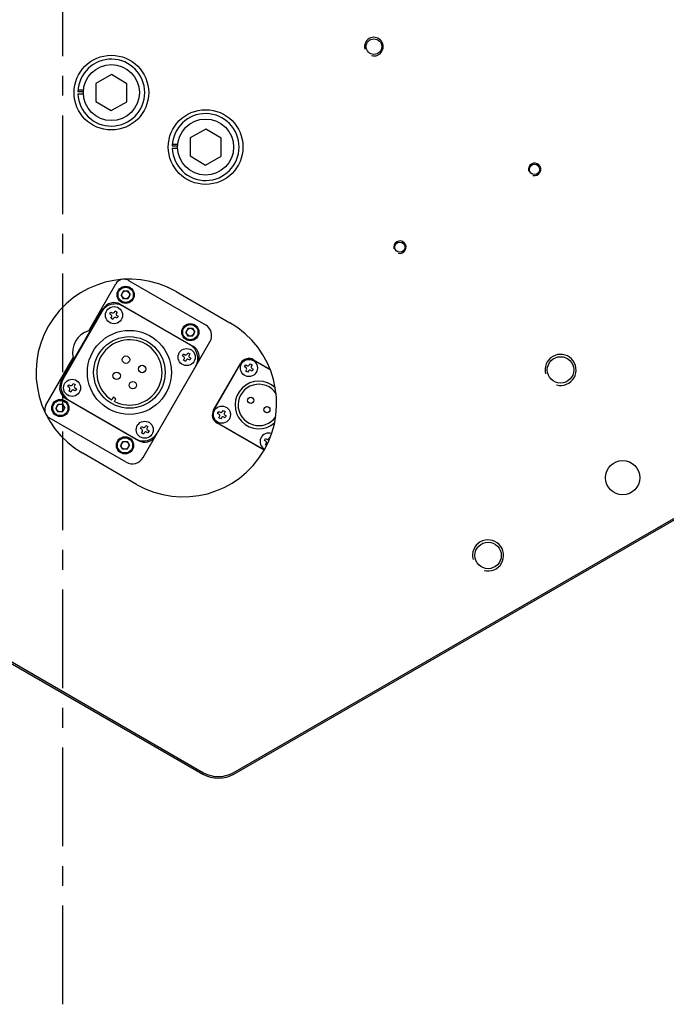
# Model space of a CAD drawing. Header units: millimetres. Extents: x 0 to 7560, y 0 to 5346.
# Tile 83 of 242: x 1679 to 1887, y 3905 to 4222. Entities that reach past the tile are written whole.
import ezdxf

# ---------------------------------------------------------------- set-up
doc = ezdxf.new("R2010")
doc.units = ezdxf.units.MM
doc.linetypes.add('CENTER', pattern=[50.8, 31.75, -6.35, 6.35, -6.35])
for name, color, linetype in [('CSH-STLN-M12-45_PBL762', 7, 'Continuous'), ('CSH-STLN-M12-45_PBL763', 7, 'Continuous'), ('M2001303_PBL704', 7, 'Continuous'), ('M2160203_PBL1594', 7, 'Continuous'), ('MISUMI_SPWF12_PBL1591', 7, 'Continuous'), ('MISUMI_SPWF12_PBL1595', 7, 'Continuous'), ('MISUMI_SSLW12_PBL760', 7, 'Continuous'), ('MISUMI_SSLW12_PBL761', 7, 'Continuous'), ('MX102A2LA18_MOTOR_PBL749', 7, 'Continuous')]:
    doc.layers.add(name, color=color, linetype=linetype)

msp = doc.modelspace()

# ---------------------------------------------------------------- linework, layer by layer
at = {"color": 1, "linetype": 'CENTER'}
msp.add_line((1692.687, 3905.313), (1692.687, 4867.415), dxfattribs=at)
at = {"layer": 'CSH-STLN-M12-45_PBL762', "color": 7}
for p, q in [((1708.336, 4204.153), (1703.311, 4201.311)), ((1713.31, 4201.222), (1708.336, 4204.153)), ((1703.311, 4201.311), (1703.26, 4195.538)), ((1713.259, 4195.449), (1713.31, 4201.222)), ((1703.26, 4195.538), (1708.234, 4192.607)), ((1708.234, 4192.607), (1713.259, 4195.449))]:
    msp.add_line(p, q, dxfattribs=at)
msp.add_circle((1708.285, 4198.38), 9, dxfattribs=at)
at = {"layer": 'CSH-STLN-M12-45_PBL763', "color": 7}
for p, q in [((1738.647, 4186.653), (1733.622, 4183.811)), ((1743.621, 4183.722), (1738.647, 4186.653)), ((1733.622, 4183.811), (1733.57, 4178.038)), ((1743.57, 4177.949), (1743.621, 4183.722)), ((1733.57, 4178.038), (1738.545, 4175.107)), ((1738.545, 4175.107), (1743.57, 4177.949))]:
    msp.add_line(p, q, dxfattribs=at)
msp.add_circle((1738.596, 4180.88), 9, dxfattribs=at)
at = {"layer": 'M2001303_PBL704', "color": 7}
for p, q in [((1729.086, 4134.409), (1746.407, 4124.409)), ((1747.437, 3979.765), (2017.437, 4135.649)), ((1747.687, 3979.332), (2017.687, 4135.216)), ((1716.407, 4072.447), (1699.086, 4082.447)), ((1570.988, 4075.575), (1737.687, 3979.332)), ((1571.238, 4076.008), (1737.937, 3979.765))]:
    msp.add_line(p, q, dxfattribs=at)
for centre, radius in [((1792.687, 4213.159), 2.5), ((1844.338, 4173.697), 1.65), ((1801.037, 4148.697), 1.65), ((1852.687, 4109.236), 4.25), ((1872.687, 4074.595), 5.5), ((1829.386, 4049.595), 4.25)]:
    msp.add_circle(centre, radius, dxfattribs=at)
at = {"layer": 'M2001303_PBL704', "color": 134}
for centre, radius in [((1792.687, 4213.159), 3), ((1844.338, 4173.697), 2), ((1801.037, 4148.697), 2), ((1852.687, 4109.236), 5), ((1829.386, 4049.595), 5)]:
    msp.add_arc(centre, radius, 255, 195, dxfattribs=at)
at = {"layer": 'M2001303_PBL704', "color": 7}
for centre, radius, start, end in [((1714.086, 4108.428), 30, 60, 240), ((1731.407, 4098.428), 30, 240, 60), ((1742.687, 3987.992), 10, 240, 300), ((1742.687, 3987.992), 9.5, 240, 300)]:
    msp.add_arc(centre, radius, start, end, dxfattribs=at)
at = {"layer": 'M2160203_PBL1594', "color": 7}
for start, end in [(65.21591, 66.00374), (233.99626, 234.78409)]:
    msp.add_arc((1714.086, 4108.428), 30, start, end, dxfattribs=at)
at = {"layer": 'MISUMI_SPWF12_PBL1591', "color": 7}
msp.add_circle((1708.285, 4198.38), 12, dxfattribs=at)
at = {"layer": 'MISUMI_SPWF12_PBL1595', "color": 7}
msp.add_circle((1738.596, 4180.88), 12, dxfattribs=at)
at = {"layer": 'MISUMI_SSLW12_PBL760', "color": 7}
for p, q in [((1727.852, 4181.235), (1729.623, 4181.235)), ((1727.882, 4181.764), (1729.674, 4181.764)), ((1727.852, 4180.525), (1729.63, 4180.525))]:
    msp.add_line(p, q, dxfattribs=at)
msp.add_arc((1738.596, 4180.88), 10.75, 181.89201, 178.10799, dxfattribs=at)
at = {"layer": 'MISUMI_SSLW12_PBL761', "color": 7}
for p, q in [((1697.541, 4198.735), (1699.312, 4198.735)), ((1697.541, 4198.025), (1699.319, 4198.025)), ((1697.571, 4199.264), (1699.363, 4199.264))]:
    msp.add_line(p, q, dxfattribs=at)
msp.add_arc((1708.285, 4198.38), 10.75, 181.89201, 178.10799, dxfattribs=at)
at = {"layer": 'MX102A2LA18_MOTOR_PBL749', "color": 7}
for p, q in [((1700.998, 4121.758), (1709.748, 4136.914)), ((1713.846, 4138.012), (1738.528, 4123.762)), ((1712.173, 4134.615), (1711.451, 4133.365)), ((1712.173, 4134.615), (1713.617, 4134.615)), ((1713.617, 4134.615), (1714.338, 4133.365)), ((1712.173, 4132.115), (1711.451, 4133.365)), ((1713.617, 4132.115), (1712.173, 4132.115)), ((1713.617, 4132.115), (1714.338, 4133.365)), ((1692.181, 4105.487), (1705.681, 4128.869)), ((1705.199, 4127.935), (1692.749, 4106.371)), ((1707.776, 4127.219), (1708.143, 4127.854)), ((1708.143, 4127.854), (1708.54, 4127.625)), ((1709.291, 4127.826), (1709.52, 4128.223)), ((1709.52, 4128.223), (1710.155, 4127.856)), ((1710.155, 4127.856), (1709.926, 4127.459)), ((1711.145, 4130.333), (1734.528, 4116.833)), ((1733.593, 4117.315), (1712.029, 4129.765)), ((1708.173, 4126.99), (1707.776, 4127.219)), ((1708.145, 4125.841), (1708.374, 4126.238)), ((1708.78, 4125.475), (1708.145, 4125.841)), ((1709.01, 4125.872), (1708.78, 4125.475)), ((1710.158, 4125.844), (1709.761, 4126.073)), ((1710.128, 4126.708), (1710.524, 4126.479)), ((1710.524, 4126.479), (1710.158, 4125.844)), ((1732.958, 4122.615), (1732.236, 4121.365)), ((1732.958, 4120.115), (1732.236, 4121.365)), ((1732.958, 4122.615), (1734.401, 4122.615)), ((1734.401, 4122.615), (1735.123, 4121.365)), ((1734.401, 4120.115), (1735.123, 4121.365)), ((1718.492, 4081.058), (1739.992, 4118.298)), ((1734.401, 4120.115), (1732.958, 4120.115)), ((1732.648, 4114.341), (1732.877, 4114.738)), ((1732.877, 4114.738), (1733.512, 4114.371)), ((1687.248, 4097.942), (1695.998, 4113.098)), ((1731.133, 4113.734), (1731.5, 4114.369)), ((1731.53, 4113.505), (1731.133, 4113.734)), ((1731.5, 4114.369), (1731.897, 4114.14)), ((1731.502, 4112.356), (1731.731, 4112.753)), ((1732.137, 4111.99), (1731.502, 4112.356)), ((1732.366, 4112.387), (1732.137, 4111.99)), ((1733.515, 4112.359), (1733.118, 4112.588)), ((1733.512, 4114.371), (1733.283, 4113.974)), ((1733.484, 4113.223), (1733.881, 4112.994)), ((1733.881, 4112.994), (1733.515, 4112.359)), ((1741.134, 4096.276), (1749.884, 4111.432)), ((1753.982, 4112.53), (1759.274, 4109.474)), ((1754, 4112.461), (1759.304, 4109.399)), ((1722.973, 4088.921), (1735.423, 4110.485)), ((1741.202, 4096.294), (1749.902, 4111.363)), ((1751.126, 4110.233), (1751.493, 4110.868)), ((1751.523, 4110.004), (1751.126, 4110.233)), ((1751.493, 4110.868), (1751.89, 4110.639)), ((1751.495, 4108.856), (1751.724, 4109.253)), ((1752.13, 4108.489), (1751.495, 4108.856)), ((1752.36, 4108.886), (1752.13, 4108.489)), ((1752.641, 4110.84), (1752.87, 4111.237)), ((1752.87, 4111.237), (1753.505, 4110.871)), ((1753.508, 4108.858), (1753.111, 4109.087)), ((1753.505, 4110.871), (1753.276, 4110.474)), ((1753.478, 4109.722), (1753.874, 4109.493)), ((1753.874, 4109.493), (1753.508, 4108.858)), ((1694.291, 4103.862), (1694.658, 4104.497)), ((1694.688, 4103.633), (1694.291, 4103.862)), ((1694.658, 4104.497), (1695.055, 4104.268)), ((1694.66, 4102.485), (1694.889, 4102.882)), ((1695.295, 4102.118), (1694.66, 4102.485)), ((1695.525, 4102.515), (1695.295, 4102.118)), ((1695.806, 4104.469), (1696.035, 4104.866)), ((1696.035, 4104.866), (1696.67, 4104.5)), ((1696.673, 4102.487), (1696.276, 4102.716)), ((1696.67, 4104.5), (1696.441, 4104.103)), ((1696.643, 4103.351), (1697.039, 4103.122)), ((1697.039, 4103.122), (1696.673, 4102.487)), ((1693.645, 4100.023), (1717.028, 4086.523)), ((1694.579, 4099.541), (1716.143, 4087.091)), ((1708.903, 4100.451), (1708.409, 4099.595)), ((1709.769, 4099.951), (1708.903, 4100.451)), ((1709.275, 4099.095), (1709.769, 4099.951)), ((1691.173, 4098.241), (1690.451, 4096.991)), ((1691.173, 4095.741), (1690.451, 4096.991)), ((1691.173, 4098.241), (1692.617, 4098.241)), ((1692.617, 4095.741), (1691.173, 4095.741)), ((1692.617, 4098.241), (1693.338, 4096.991)), ((1692.617, 4095.741), (1693.338, 4096.991)), ((1742.461, 4095.225), (1742.828, 4095.86)), ((1742.828, 4095.86), (1743.225, 4095.631)), ((1743.976, 4095.832), (1744.205, 4096.229)), ((1744.205, 4096.229), (1744.84, 4095.862)), ((1744.84, 4095.862), (1744.611, 4095.466)), ((1713.028, 4079.594), (1688.346, 4093.844)), ((1742.858, 4094.996), (1742.461, 4095.225)), ((1742.83, 4093.848), (1743.059, 4094.244)), ((1743.465, 4093.481), (1742.83, 4093.848)), ((1743.695, 4093.878), (1743.465, 4093.481)), ((1744.843, 4093.85), (1744.446, 4094.079)), ((1744.813, 4094.714), (1745.209, 4094.485)), ((1745.209, 4094.485), (1744.843, 4093.85)), ((1717.648, 4090.377), (1718.015, 4091.012)), ((1718.045, 4090.148), (1717.648, 4090.377)), ((1718.015, 4091.012), (1718.412, 4090.783)), ((1718.017, 4089), (1718.246, 4089.397)), ((1719.163, 4090.984), (1719.392, 4091.381)), ((1719.392, 4091.381), (1720.027, 4091.015)), ((1720.027, 4091.015), (1719.798, 4090.618)), ((1719.999, 4089.866), (1720.396, 4089.637)), ((1720.396, 4089.637), (1720.03, 4089.002)), ((1757.387, 4083.428), (1742.232, 4092.178)), ((1757.369, 4083.496), (1742.3, 4092.196)), ((1711.958, 4086.241), (1711.236, 4084.991)), ((1711.958, 4086.241), (1713.401, 4086.241)), ((1713.401, 4086.241), (1714.123, 4084.991)), ((1718.652, 4088.633), (1718.017, 4089)), ((1718.881, 4089.03), (1718.652, 4088.633)), ((1720.03, 4089.002), (1719.633, 4089.231)), ((1757.469, 4086.56), (1757.836, 4087.195)), ((1757.866, 4086.331), (1757.469, 4086.56)), ((1757.836, 4087.195), (1758.233, 4086.966)), ((1758.984, 4087.167), (1759.214, 4087.564)), ((1759.214, 4087.564), (1759.335, 4087.494)), ((1711.958, 4083.741), (1711.236, 4084.991)), ((1713.401, 4083.741), (1711.958, 4083.741)), ((1713.401, 4083.741), (1714.123, 4084.991)), ((1757.839, 4085.183), (1758.068, 4085.579)), ((1758.201, 4084.973), (1757.839, 4085.183))]:
    msp.add_line(p, q, dxfattribs=at)
for centre, radius in [((1712.895, 4133.365), 2.75), ((1712.895, 4133.365), 2.45), ((1712.895, 4133.365), 1.25), ((1709.15, 4126.849), 2.75), ((1733.679, 4121.365), 2.75), ((1714.086, 4108.428), 13.5), ((1733.679, 4121.365), 2.45), ((1733.679, 4121.365), 1.25), ((1714.086, 4108.428), 11.5), ((1732.507, 4113.364), 2.75), ((1712.988, 4112.526), 1.2), ((1752.5, 4109.863), 2.75), ((1709.988, 4107.33), 1.2), ((1718.184, 4109.526), 1.2), ((1695.665, 4103.492), 2.75), ((1715.184, 4104.33), 1.2), ((1691.895, 4096.991), 2.75), ((1691.895, 4096.991), 2.45), ((1753.087, 4099.479), 1), ((1691.895, 4096.991), 1.25), ((1743.835, 4094.855), 2.75), ((1758.283, 4096.479), 1), ((1719.022, 4090.007), 2.75), ((1712.679, 4084.991), 2.75), ((1712.679, 4084.991), 2.45), ((1712.679, 4084.991), 1.25)]:
    msp.add_circle(centre, radius, dxfattribs=at)
for centre, radius, start, end in [((1712.346, 4135.414), 3, 105.14066, 150), ((1712.346, 4135.414), 3, 60, 83.39732), ((1709.529, 4125.435), 5, 60, 150), ((1709.145, 4126.869), 4, 60, 150), ((1708.815, 4128.101), 0.55, 240, 330), ((1710.403, 4127.184), 0.55, 150, 240), ((1707.898, 4126.513), 0.55, 330, 60), ((1709.486, 4125.597), 0.55, 60, 150), ((1703.044, 4114.803), 7.25, 106.39718, 193.60282), ((1736.528, 4120.298), 4, 330, 60), ((1714.086, 4108.428), 10.5, 242.7294, 237.2706), ((1731.093, 4112.985), 5, 330, 60), ((1732.528, 4113.369), 4, 330, 60), ((1731.255, 4113.028), 0.55, 330, 60), ((1732.172, 4114.616), 0.55, 240, 330), ((1732.843, 4112.112), 0.55, 60, 150), ((1733.759, 4113.699), 0.55, 150, 240), ((1752.482, 4109.932), 3, 60, 150), ((1752.5, 4109.863), 3, 60, 150), ((1751.248, 4109.528), 0.55, 330, 60), ((1752.165, 4111.115), 0.55, 240, 330), ((1752.836, 4108.611), 0.55, 60, 150), ((1753.753, 4110.199), 0.55, 150, 240), ((1695.645, 4103.487), 4, 150, 240), ((1697.079, 4103.871), 5, 150, 240), ((1755.685, 4097.979), 7.65, 46.23851, 311.96948), ((1694.413, 4103.157), 0.55, 330, 60), ((1695.33, 4104.744), 0.55, 240, 330), ((1696.001, 4102.24), 0.55, 60, 150), ((1696.918, 4103.828), 0.55, 150, 240), ((1755.685, 4097.979), 6.65, 32.86564, 325.07224), ((1689.846, 4096.442), 3, 150, 194.85942), ((1743.732, 4094.776), 3, 150, 240), ((1743.8, 4094.794), 3, 150, 240), ((1743.5, 4096.107), 0.55, 240, 330), ((1689.846, 4096.442), 3, 216.60212, 240), ((1742.583, 4094.519), 0.55, 330, 60), ((1744.171, 4093.603), 0.55, 60, 150), ((1745.088, 4095.191), 0.55, 150, 240), ((1717.77, 4089.672), 0.55, 330, 60), ((1718.687, 4091.259), 0.55, 240, 330), ((1719.358, 4088.755), 0.55, 60, 150), ((1720.274, 4090.343), 0.55, 150, 240), ((1718.643, 4091.421), 5, 240, 330), ((1719.028, 4089.987), 4, 240, 330), ((1758.844, 4086.19), 2.75, 69.92772, 242.22005), ((1757.591, 4085.854), 0.55, 330, 60), ((1758.508, 4087.442), 0.55, 240, 330), ((1758.869, 4086.094), 3, 240, 240.95624), ((1715.028, 4083.058), 4, 240, 330)]:
    msp.add_arc(centre, radius, start, end, dxfattribs=at)

doc.saveas('drawing.dxf')
